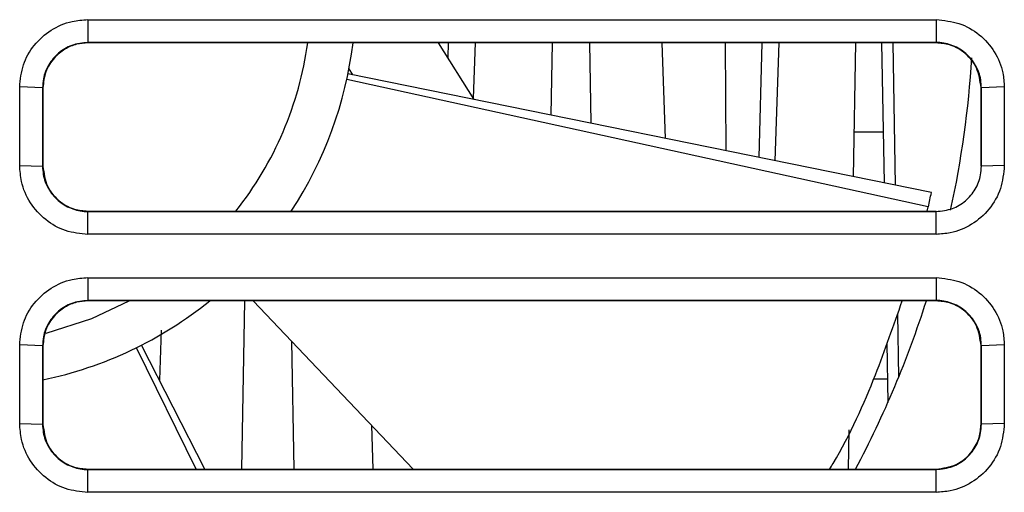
# Model space of a CAD drawing. Header units: millimetres. Extents: x -0.57 to 0.95, y -0.4 to 0.71.
# Tile 5 of 256: x 0.0557 to 0.0995, y -0.3486 to -0.3275. Entities that reach past the tile are written whole.
import ezdxf

# ---------------------------------------------------------------- set-up
doc = ezdxf.new("R2010")
doc.units = ezdxf.units.MM
doc.layers.add('FORMAT', color=7, linetype='Continuous')

msp = doc.modelspace()

# ---------------------------------------------------------------- linework, layer by layer
at = {"layer": 'FORMAT', "color": 7, "linetype": 'Continuous', "lineweight": 25}
for p, q in [((0.058713, -0.327526), (0.096469, -0.327526)), ((0.058713, -0.327526), (0.058713, -0.328542)), ((0.096469, -0.327526), (0.096469, -0.328542)), ((0.096469, -0.328542), (0.058713, -0.328542)), ((0.058713, -0.32856), (0.058713, -0.328542)), ((0.096469, -0.32856), (0.058713, -0.32856)), ((0.075901, -0.331084), (0.074323, -0.32856)), ((0.074745, -0.32856), (0.074731, -0.329212)), ((0.075949, -0.32856), (0.075863, -0.331024)), ((0.07934, -0.331785), (0.079396, -0.32856)), ((0.081041, -0.32856), (0.081104, -0.332144)), ((0.084263, -0.32856), (0.084412, -0.332819)), ((0.087086, -0.32856), (0.087105, -0.333368)), ((0.08871, -0.32856), (0.088575, -0.333667)), ((0.089474, -0.32856), (0.089291, -0.333813)), ((0.092792, -0.334527), (0.092896, -0.32856)), ((0.094041, -0.32856), (0.09415, -0.334804)), ((0.094541, -0.32856), (0.094652, -0.334906)), ((0.096469, -0.32856), (0.096469, -0.328542)), ((0.096257, -0.335233), (0.070291, -0.32994)), ((0.070334, -0.329724), (0.070495, -0.329982)), ((0.096122, -0.335871), (0.070237, -0.330194)), ((0.055678, -0.334025), (0.055678, -0.330525)), ((0.056695, -0.33056), (0.055678, -0.330525)), ((0.056695, -0.33056), (0.056695, -0.33406)), ((0.056695, -0.33056), (0.056713, -0.33056)), ((0.056713, -0.33056), (0.056713, -0.33406)), ((0.098469, -0.33406), (0.098469, -0.33056)), ((0.098469, -0.33056), (0.098486, -0.33056)), ((0.099504, -0.330525), (0.098486, -0.33056)), ((0.098486, -0.33406), (0.098486, -0.33056)), ((0.094111, -0.332547), (0.092827, -0.332547)), ((0.055678, -0.334025), (0.056695, -0.33406)), ((0.056713, -0.33406), (0.056695, -0.33406)), ((0.098469, -0.33406), (0.098486, -0.33406)), ((0.099504, -0.334025), (0.098486, -0.33406)), ((0.058713, -0.33606), (0.058713, -0.336077)), ((0.058713, -0.33606), (0.096469, -0.33606)), ((0.058713, -0.337094), (0.058713, -0.336077)), ((0.058713, -0.336077), (0.096469, -0.336077)), ((0.096072, -0.33606), (0.096122, -0.335871)), ((0.096469, -0.33606), (0.096469, -0.336077)), ((0.096469, -0.337094), (0.096469, -0.336077)), ((0.096469, -0.337094), (0.058713, -0.337094)), ((0.058713, -0.339026), (0.096469, -0.339026)), ((0.058713, -0.339026), (0.058713, -0.340042)), ((0.096469, -0.339026), (0.096469, -0.340042)), ((0.096469, -0.340042), (0.058713, -0.340042)), ((0.058713, -0.34006), (0.058713, -0.340042)), ((0.096469, -0.34006), (0.058713, -0.34006)), ((0.065565, -0.34756), (0.065695, -0.34006)), ((0.066073, -0.34006), (0.073195, -0.34756)), ((0.096469, -0.34006), (0.096469, -0.340042)), ((0.094752, -0.340635), (0.094801, -0.343464)), ((0.061977, -0.341359), (0.061899, -0.343592)), ((0.055678, -0.345525), (0.055678, -0.342025)), ((0.056695, -0.34206), (0.055678, -0.342025)), ((0.056695, -0.34206), (0.056695, -0.34556)), ((0.056695, -0.34206), (0.056713, -0.34206)), ((0.056713, -0.34206), (0.056713, -0.34556)), ((0.063534, -0.34756), (0.06087, -0.342147)), ((0.063926, -0.34756), (0.061102, -0.342031)), ((0.067773, -0.341851), (0.067873, -0.34756)), ((0.094275, -0.34195), (0.094321, -0.344595)), ((0.098469, -0.34556), (0.098469, -0.34206)), ((0.098469, -0.34206), (0.098486, -0.34206)), ((0.099504, -0.342025), (0.098486, -0.34206)), ((0.098486, -0.34556), (0.098486, -0.34206)), ((0.094303, -0.343547), (0.093673, -0.343547)), ((0.055678, -0.345525), (0.056695, -0.34556)), ((0.056713, -0.34556), (0.056695, -0.34556)), ((0.071333, -0.345599), (0.071402, -0.34756)), ((0.098469, -0.34556), (0.098486, -0.34556)), ((0.099504, -0.345525), (0.098486, -0.34556)), ((0.092565, -0.34756), (0.092595, -0.345812)), ((0.058713, -0.34756), (0.058713, -0.347577)), ((0.058713, -0.34756), (0.096469, -0.34756)), ((0.058713, -0.348594), (0.058713, -0.347577)), ((0.058713, -0.347577), (0.096469, -0.347577)), ((0.096469, -0.34756), (0.096469, -0.347577)), ((0.096469, -0.348594), (0.096469, -0.347577)), ((0.096469, -0.348594), (0.058713, -0.348594))]:
    msp.add_line(p, q, dxfattribs=at)
at = {"layer": 'FORMAT', "color": 7, "linetype": 'Continuous', "lineweight": 25, "flags": 128}
msp.add_lwpolyline([(0.056862, -0.341493), (0.058889, -0.340841), (0.060553, -0.34006)], dxfattribs=at)
at = {"layer": 'FORMAT', "color": 7, "linetype": 'Continuous', "lineweight": 25}
for radius, start, end in [(0.0155, 321.662578, 352.159231), (0.0175, 326.67407, 353.060017), (0.0450000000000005, 347.709982, 356.450075), (0.0440000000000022, 347.629711, 348.47916), (0.0175, 281.768249, 308.924693), (0.045, 332.016874, 342.389484)]:
    msp.add_arc((0.053144, -0.326445), radius, start, end, dxfattribs=at)
for points, knots in [([(0.0556780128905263, -0.3305249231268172), (0.0557110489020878, -0.3301914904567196), (0.0557771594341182, -0.3295242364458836), (0.0562898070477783, -0.3286318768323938), (0.057047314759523, -0.327951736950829), (0.0579035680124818, -0.3275804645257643), (0.0584775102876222, -0.3275415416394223), (0.0587128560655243, -0.3275255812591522)], [0, 0, 0, 0, 0.2111252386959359, 0.4224965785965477, 0.6357732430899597, 0.8506483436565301, 1, 1, 1, 1]), ([(0.0964687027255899, -0.327525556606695), (0.0968141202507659, -0.3275593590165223), (0.0975046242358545, -0.3276269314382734), (0.0984211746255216, -0.3281556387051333), (0.0991050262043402, -0.3289302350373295), (0.0994555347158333, -0.3297699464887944), (0.099490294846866, -0.330316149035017), (0.0995035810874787, -0.330524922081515)], [0, 0, 0, 0, 0.2185612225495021, 0.4369129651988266, 0.6529805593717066, 0.8673599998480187, 1, 1, 1, 1]), ([(0.0587128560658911, -0.3285423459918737), (0.0584683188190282, -0.3285682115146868), (0.0579968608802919, -0.3286180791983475), (0.0573864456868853, -0.3289914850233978), (0.0569438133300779, -0.3295147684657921), (0.0567240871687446, -0.3300712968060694), (0.0567031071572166, -0.3304284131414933), (0.0566953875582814, -0.3305598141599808)], [0, 0, 0, 0, 0.2312203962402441, 0.445783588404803, 0.660361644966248, 0.87503000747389, 1, 1, 1, 1]), ([(0.0587128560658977, -0.3285598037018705), (0.0585444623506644, -0.3285722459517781), (0.0581879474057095, -0.3285985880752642), (0.0576648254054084, -0.3288241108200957), (0.0571690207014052, -0.3292310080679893), (0.0567891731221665, -0.3298330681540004), (0.0567380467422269, -0.3303199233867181), (0.0567128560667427, -0.3305598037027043)], [0, 0, 0, 0, 0.1610936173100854, 0.3410595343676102, 0.535207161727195, 0.7709901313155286, 1, 1, 1, 1]), ([(0.0984861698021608, -0.3305598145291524), (0.0984796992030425, -0.3304398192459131), (0.0984610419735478, -0.3300938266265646), (0.0982550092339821, -0.3295449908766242), (0.0978203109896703, -0.329010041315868), (0.0972309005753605, -0.32865077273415), (0.0967512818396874, -0.3285461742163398), (0.0964971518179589, -0.3285427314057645), (0.0964687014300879, -0.3285423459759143)], [0, 0, 0, 0, 0.1140965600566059, 0.3289843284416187, 0.5438137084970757, 0.7584350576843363, 0.9729562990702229, 1, 1, 1, 1]), ([(0.0984687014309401, -0.3305598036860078), (0.0984272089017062, -0.3302522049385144), (0.0983436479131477, -0.3296327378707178), (0.0977609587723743, -0.3289679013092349), (0.0970978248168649, -0.3286154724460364), (0.0966696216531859, -0.3285775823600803), (0.0964687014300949, -0.3285598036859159)], [0, 0, 0, 0, 0.2930965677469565, 0.5902614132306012, 0.8077436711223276, 1, 1, 1, 1]), ([(0.0995035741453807, -0.3305249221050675), (0.0995036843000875, -0.3310003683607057), (0.0995038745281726, -0.331821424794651), (0.0995036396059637, -0.3329880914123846), (0.0995036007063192, -0.3336793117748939), (0.0995035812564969, -0.3340249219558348)], [0, 0, 0, 0, 0.4075253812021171, 0.7037626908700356, 0.9999999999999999, 0.9999999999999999, 0.9999999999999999, 0.9999999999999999]), ([(0.0587128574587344, -0.3370940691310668), (0.0583759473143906, -0.3370608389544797), (0.0577017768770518, -0.3369943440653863), (0.0567998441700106, -0.3364772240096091), (0.0561117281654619, -0.3357127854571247), (0.0557343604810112, -0.3348464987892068), (0.0556944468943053, -0.3342646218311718), (0.0556780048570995, -0.3340249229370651)], [0, 0, 0, 0, 0.21074847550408, 0.4217159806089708, 0.6347445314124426, 0.8495363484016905, 1, 1, 1, 1]), ([(0.0566953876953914, -0.3340598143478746), (0.0567019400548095, -0.3341812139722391), (0.056720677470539, -0.3345283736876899), (0.0569280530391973, -0.3350777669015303), (0.0573632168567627, -0.3356115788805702), (0.0579528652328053, -0.3359698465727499), (0.0584317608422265, -0.3360735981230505), (0.0586851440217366, -0.3360769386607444), (0.0587128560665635, -0.3360773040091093)], [0, 0, 0, 0, 0.115417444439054, 0.3300528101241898, 0.54466595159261, 0.7591705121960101, 0.9736609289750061, 0.9999999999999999, 0.9999999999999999, 0.9999999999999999, 0.9999999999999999]), ([(0.0567128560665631, -0.3340598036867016), (0.0567543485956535, -0.3343674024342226), (0.0568379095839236, -0.3349868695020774), (0.0574205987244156, -0.3356517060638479), (0.0580837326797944, -0.3360041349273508), (0.0585119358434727, -0.3360420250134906), (0.0587128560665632, -0.3360598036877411)], [0, 0, 0, 0, 0.2930965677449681, 0.5902614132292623, 0.8077436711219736, 1, 1, 1, 1]), ([(0.0995035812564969, -0.3340249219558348), (0.0994692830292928, -0.3343743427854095), (0.09940070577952, -0.3350729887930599), (0.0988652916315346, -0.3360004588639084), (0.0980807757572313, -0.3366922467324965), (0.0972311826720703, -0.3370459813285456), (0.0966791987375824, -0.3370808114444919), (0.0964687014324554, -0.3370940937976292)], [0, 0, 0, 0, 0.2187068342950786, 0.4372912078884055, 0.6535364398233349, 0.8678772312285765, 1, 1, 1, 1]), ([(0.0964687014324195, -0.3360773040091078), (0.0967161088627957, -0.3360508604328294), (0.0971905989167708, -0.3360001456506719), (0.0978020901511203, -0.3356225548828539), (0.098242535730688, -0.3350973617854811), (0.0984586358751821, -0.3345426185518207), (0.0984788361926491, -0.334188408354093), (0.0984861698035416, -0.3340598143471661)], [0, 0, 0, 0, 0.2338830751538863, 0.4485523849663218, 0.6631205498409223, 0.8776978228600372, 1, 1, 1, 1]), ([(0.0556780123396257, -0.3420249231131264), (0.0557110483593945, -0.3416914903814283), (0.0557771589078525, -0.3410242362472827), (0.0562898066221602, -0.3401318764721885), (0.0570473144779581, -0.3394517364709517), (0.057903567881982, -0.3390804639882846), (0.0584775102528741, -0.339041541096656), (0.0587128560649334, -0.3390255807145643)], [0, 0, 0, 0, 0.2111252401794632, 0.4224965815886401, 0.6357732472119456, 0.8506483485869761, 1, 1, 1, 1]), ([(0.0964687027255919, -0.3390255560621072), (0.0968141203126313, -0.3390593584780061), (0.0975046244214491, -0.3391269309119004), (0.0984211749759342, -0.3396556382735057), (0.0991050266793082, -0.3404302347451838), (0.0994555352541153, -0.341269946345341), (0.0994902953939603, -0.3418161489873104), (0.0995035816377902, -0.3420249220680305)], [0, 0, 0, 0, 0.2185612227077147, 0.4369129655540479, 0.6529805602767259, 0.8673600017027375, 1, 1, 1, 1]), ([(0.0587128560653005, -0.3400423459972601), (0.0584683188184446, -0.3400682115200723), (0.0579968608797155, -0.3401180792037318), (0.0573864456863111, -0.3404914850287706), (0.0569438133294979, -0.3410147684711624), (0.0567240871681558, -0.3415712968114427), (0.0567031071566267, -0.3419284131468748), (0.0566953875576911, -0.3420598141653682)], [0, 0, 0, 0, 0.2312203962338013, 0.4457835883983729, 0.6603616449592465, 0.8750300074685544, 1, 1, 1, 1]), ([(0.0587128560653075, -0.3400598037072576), (0.0585444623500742, -0.3400722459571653), (0.0581879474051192, -0.3400985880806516), (0.057664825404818, -0.3403241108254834), (0.0571690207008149, -0.3407310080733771), (0.0567891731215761, -0.3413330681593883), (0.0567380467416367, -0.3418199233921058), (0.0567128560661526, -0.3420598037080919)], [0, 0, 0, 0, 0.1610936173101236, 0.3410595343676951, 0.5352071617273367, 0.7709901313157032, 1, 1, 1, 1]), ([(0.0917303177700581, -0.347559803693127), (0.0917817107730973, -0.3474755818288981), (0.0926354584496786, -0.3460764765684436), (0.0937575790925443, -0.3435094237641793), (0.0945809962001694, -0.3411486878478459), (0.0949607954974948, -0.3400598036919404)], [0, 0, 0, 0, 0.0333574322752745, 0.5541382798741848, 1, 1, 1, 1]), ([(0.0984861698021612, -0.34205981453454), (0.0984796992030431, -0.3419398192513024), (0.0984610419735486, -0.341593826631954), (0.0982550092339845, -0.3410449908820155), (0.097820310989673, -0.3405100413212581), (0.0972309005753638, -0.3401507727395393), (0.0967512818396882, -0.3400461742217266), (0.0964971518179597, -0.3400427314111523), (0.0964687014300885, -0.3400423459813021)], [0, 0, 0, 0, 0.114096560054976, 0.3289843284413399, 0.5438137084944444, 0.7584350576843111, 0.9729562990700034, 1, 1, 1, 1]), ([(0.0984687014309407, -0.342059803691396), (0.0984272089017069, -0.3417522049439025), (0.0983436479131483, -0.3411327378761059), (0.0977609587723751, -0.3404679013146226), (0.0970978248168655, -0.3401154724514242), (0.0966696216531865, -0.3400775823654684), (0.0964687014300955, -0.3400598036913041)], [0, 0, 0, 0, 0.2930965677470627, 0.5902614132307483, 0.8077436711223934, 0.9999999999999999, 0.9999999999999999, 0.9999999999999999, 0.9999999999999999]), ([(0.0995035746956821, -0.3420249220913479), (0.099503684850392, -0.3425003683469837), (0.0995038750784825, -0.3433214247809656), (0.0995036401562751, -0.3444880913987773), (0.0995036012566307, -0.3451793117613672), (0.0995035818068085, -0.3455249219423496)], [0, 0, 0, 0, 0.4075253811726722, 0.703762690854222, 0.9999999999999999, 0.9999999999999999, 0.9999999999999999, 0.9999999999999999]), ([(0.0587128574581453, -0.3485940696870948), (0.0583759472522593, -0.3485608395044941), (0.0577017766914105, -0.3484943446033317), (0.0567998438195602, -0.3479772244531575), (0.0561117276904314, -0.3472127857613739), (0.0557343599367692, -0.3463464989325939), (0.0556944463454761, -0.345764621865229), (0.0556780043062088, -0.3455249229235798)], [0, 0, 0, 0, 0.2107484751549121, 0.4217159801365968, 0.6347445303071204, 0.8495363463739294, 1, 1, 1, 1]), ([(0.0566953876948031, -0.3455598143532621), (0.0567019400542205, -0.3456812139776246), (0.0567206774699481, -0.3460283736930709), (0.0569280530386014, -0.3465777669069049), (0.0573632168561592, -0.3471115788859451), (0.0579528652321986, -0.3474698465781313), (0.0584317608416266, -0.3475735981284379), (0.0586851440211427, -0.347576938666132), (0.0587128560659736, -0.3475773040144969)], [0, 0, 0, 0, 0.1154174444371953, 0.3300528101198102, 0.5446659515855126, 0.7591705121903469, 0.9736609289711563, 1, 1, 1, 1]), ([(0.0567128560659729, -0.3455598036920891), (0.0567543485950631, -0.3458674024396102), (0.056837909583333, -0.3464868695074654), (0.0574205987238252, -0.3471517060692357), (0.0580837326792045, -0.3475041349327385), (0.0585119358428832, -0.3475420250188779), (0.0587128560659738, -0.3475598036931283)], [0, 0, 0, 0, 0.2930965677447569, 0.5902614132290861, 0.8077436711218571, 0.9999999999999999, 0.9999999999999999, 0.9999999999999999, 0.9999999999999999]), ([(0.0995035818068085, -0.3455249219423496), (0.0994692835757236, -0.3458743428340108), (0.0994007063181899, -0.3465729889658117), (0.0988652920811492, -0.3475004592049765), (0.0980807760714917, -0.3481922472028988), (0.0972311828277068, -0.3485459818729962), (0.096679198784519, -0.3485808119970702), (0.0964687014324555, -0.348594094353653)], [0, 0, 0, 0, 0.2187068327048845, 0.4372912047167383, 0.6535364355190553, 0.8678772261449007, 1, 1, 1, 1]), ([(0.0964687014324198, -0.3475598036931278), (0.0967763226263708, -0.3475182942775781), (0.0973959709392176, -0.3474346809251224), (0.0980607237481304, -0.3468518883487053), (0.0984130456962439, -0.346188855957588), (0.0984509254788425, -0.345760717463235), (0.0984687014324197, -0.3455598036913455)], [0, 0, 0, 0, 0.2929374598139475, 0.5900705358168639, 0.8076312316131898, 1, 1, 1, 1]), ([(0.09646870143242, -0.3475773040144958), (0.0967161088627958, -0.3475508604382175), (0.0971905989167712, -0.3475001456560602), (0.0978020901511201, -0.3471225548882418), (0.0982425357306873, -0.3465973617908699), (0.0984586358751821, -0.3460426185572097), (0.0984788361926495, -0.3456884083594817), (0.0984861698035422, -0.345559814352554)], [0, 0, 0, 0, 0.2338830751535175, 0.4485523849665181, 0.6631205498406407, 0.8776978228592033, 1, 1, 1, 1])]:
    msp.add_open_spline(points, degree=3, knots=knots, dxfattribs=at)

doc.saveas('drawing.dxf')
